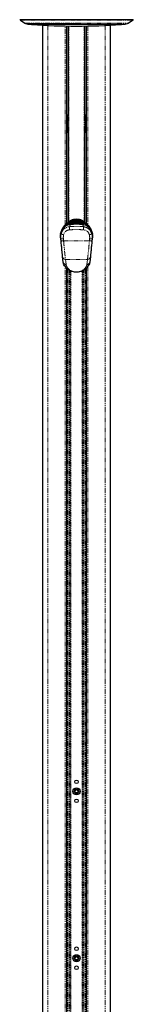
# Model space of a CAD drawing. Header units: millimetres. Extents: x 186 to 9508, y 327 to 8143.
# Tile 43 of 53: x 7436 to 7580, y 1571 to 2815. Entities that reach past the tile are written whole.
import ezdxf

# ---------------------------------------------------------------- set-up
doc = ezdxf.new("R2010")
doc.units = ezdxf.units.MM
doc.linetypes.add('PHANTOM', pattern=[12.7, 6.35, -1.27, 1.27, -1.27, 1.27, -1.27])

msp = doc.modelspace()

# ---------------------------------------------------------------- linework, layer by layer
at = {"color": 8, "linetype": 'PHANTOM', "lineweight": 18}
for p, q in [((7508.11, 2815.23), (7436.21, 2815.23)), ((7437.19, 2814.5), (7508.11, 2814.5)), ((7580.02, 2815.23), (7508.11, 2815.23)), ((7508.11, 2814.5), (7579.03, 2814.5)), ((7442.84, 2810.88), (7508.11, 2810.88)), ((7443.76, 2810.45), (7508.11, 2810.45)), ((7446.43, 2809.58), (7508.11, 2809.58)), ((7564.62, 2809.07), (7451.61, 2809.07)), ((7471.7, 2807.97), (7471.7, 702.12)), ((7493.65, 2555.75), (7493.65, 2807.31)), ((7495.86, 2695.03), (7495.86, 2807.27)), ((7497.59, 2559.18), (7497.59, 2807.25)), ((7498.59, 2807.24), (7498.59, 2559.83)), ((7508.11, 2810.88), (7573.38, 2810.88)), ((7508.11, 2810.45), (7572.46, 2810.45)), ((7508.11, 2809.58), (7569.8, 2809.58)), ((7517.64, 2559.83), (7517.64, 2807.24)), ((7518.64, 2807.25), (7518.64, 2559.18)), ((7520.36, 2807.27), (7520.36, 2695.03)), ((7522.58, 2807.31), (7522.58, 2555.75)), ((7544.53, 2807.97), (7544.53, 702.12)), ((7495.86, 2695.03), (7495.86, 2672.54)), ((7496.21, 2693.16), (7496.21, 2695.11)), ((7496.21, 2672.51), (7496.21, 2693.16)), ((7497.26, 2692.43), (7497.26, 2694.33)), ((7497.26, 2673.29), (7497.26, 2692.43)), ((7518.97, 2692.43), (7518.97, 2694.26)), ((7518.97, 2673.21), (7518.97, 2692.43)), ((7520.02, 2693.16), (7520.02, 2695.11)), ((7520.02, 2672.5), (7520.02, 2693.16)), ((7520.37, 2694.99), (7520.37, 2672.61)), ((7495.86, 2557.9), (7495.86, 2672.54)), ((7520.36, 2672.54), (7520.36, 2557.9)), ((7492.39, 2553.07), (7491.41, 2551.42)), ((7499.47, 2557.92), (7508.11, 2558.27)), ((7499.47, 2557.92), (7499.66, 2558.15)), ((7508.11, 2557.41), (7499.52, 2557.06)), ((7500.62, 2560.12), (7499.54, 2559.58)), ((7499.86, 2558.17), (7499.72, 2558.16)), ((7501.18, 2560.36), (7500.62, 2560.12)), ((7504.11, 2561.07), (7501.18, 2560.36)), ((7501.79, 2558.68), (7501.83, 2558.68)), ((7501.83, 2558.68), (7502.12, 2558.9)), ((7502.51, 2559.2), (7502.56, 2559.2)), ((7502.56, 2559.2), (7502.9, 2559.42)), ((7503.36, 2559.72), (7503.42, 2559.73)), ((7503.42, 2559.73), (7503.83, 2559.95)), ((7503.93, 2561.9), (7504.66, 2561.97)), ((7504.74, 2561.11), (7504.11, 2561.07)), ((7504.66, 2561.97), (7504.97, 2561.98)), ((7505, 2561.12), (7504.74, 2561.11)), ((7504.97, 2561.98), (7505.75, 2562.26)), ((7508.11, 2561.17), (7505, 2561.12)), ((7508.11, 2562.03), (7508.11, 2562.28)), ((7508.11, 2561.17), (7508.11, 2562.03)), ((7508.11, 2561.17), (7508.11, 2559.98)), ((7511.22, 2561.12), (7508.11, 2561.17)), ((7508.11, 2559.84), (7508.11, 2560.04)), ((7508.11, 2559.36), (7508.11, 2559.56)), ((7508.11, 2558.87), (7508.11, 2559.08)), ((7508.11, 2558.27), (7508.11, 2558.49)), ((7508.11, 2557.41), (7508.11, 2558.27)), ((7516.7, 2557.06), (7508.11, 2557.41)), ((7511.25, 2561.98), (7510.47, 2562.26)), ((7511.48, 2561.11), (7511.22, 2561.12)), ((7511.25, 2561.98), (7511.56, 2561.97)), ((7512.12, 2561.07), (7511.48, 2561.11)), ((7511.56, 2561.97), (7512.29, 2561.9)), ((7515.05, 2560.36), (7512.12, 2561.07)), ((7512.81, 2559.73), (7512.4, 2559.95)), ((7512.81, 2559.73), (7512.87, 2559.72)), ((7513.66, 2559.2), (7513.32, 2559.42)), ((7513.66, 2559.2), (7513.72, 2559.2)), ((7514.39, 2558.68), (7514.1, 2558.9)), ((7514.39, 2558.68), (7514.44, 2558.68)), ((7515.6, 2560.12), (7515.05, 2560.36)), ((7516.68, 2559.58), (7515.6, 2560.12)), ((7516.51, 2558.16), (7516.37, 2558.17)), ((7516.51, 2558.16), (7516.5, 2558.17)), ((7516.57, 2558.15), (7516.51, 2558.16)), ((7516.75, 2557.92), (7516.57, 2558.15)), ((7524.81, 2551.42), (7523.83, 2553.07)), ((7491.51, 2538.5), (7491.78, 2535.82)), ((7524.45, 2535.82), (7524.72, 2538.5)), ((7491.78, 2535.82), (7524.45, 2535.82)), ((7526.56, 2524.87), (7526.51, 2524.88)), ((7493.65, 702.12), (7493.65, 2503.48)), ((7494.25, 2512.33), (7521.98, 2512.33)), ((7494.87, 2505.99), (7495.57, 2503.73)), ((7520.65, 2503.73), (7521.35, 2505.99)), ((7522.58, 2503.55), (7522.58, 702.12)), ((7497.26, 995.87), (7497.26, 2499.78)), ((7498.67, 2498.82), (7498.67, 996.56)), ((7500.17, 996.69), (7500.17, 2497.98)), ((7500.88, 2497.64), (7500.88, 996.7)), ((7515.35, 996.7), (7515.35, 2497.63)), ((7516.06, 2497.99), (7516.06, 996.69)), ((7517.56, 996.57), (7517.56, 2498.81)), ((7518.97, 2499.79), (7518.97, 995.87))]:
    msp.add_line(p, q, dxfattribs=at)
at = {"color": 7, "linetype": 'Continuous', "lineweight": 25}
for p, q in [((7508.11, 2815.09), (7436.56, 2815.09)), ((7437.19, 2814.5), (7442.84, 2810.88)), ((7579.67, 2815.09), (7508.11, 2815.09)), ((7573.38, 2810.88), (7579.03, 2814.5)), ((7443.76, 2810.45), (7446.43, 2809.58)), ((7447.66, 2809.39), (7508.11, 2809.39)), ((7465.15, 2808.28), (7465.15, 702.12)), ((7495.79, 2557.84), (7495.79, 2807.28)), ((7497.36, 2807.25), (7497.36, 2693.66)), ((7508.11, 2809.39), (7568.56, 2809.39)), ((7518.86, 2693.66), (7518.86, 2807.25)), ((7520.43, 2807.28), (7520.43, 2557.84)), ((7551.07, 702.12), (7551.07, 2808.28)), ((7569.8, 2809.58), (7572.46, 2810.45)), ((7495.79, 2695.03), (7495.86, 2695.03)), ((7497.4, 2678.28), (7497.4, 2689.28)), ((7518.82, 2689.28), (7518.82, 2678.28)), ((7520.36, 2695.03), (7520.43, 2695.03)), ((7495.86, 2672.54), (7495.79, 2672.54)), ((7497.36, 2673.9), (7497.36, 2559.03)), ((7518.86, 2559.03), (7518.86, 2673.9)), ((7520.43, 2672.54), (7520.36, 2672.54)), ((7491.33, 2552.9), (7491.6, 2553.23)), ((7492.22, 2554.17), (7491.9, 2553.74)), ((7498.22, 2557.86), (7498.13, 2557.8)), ((7499.59, 2558.72), (7498.95, 2558.33)), ((7499.16, 2560.2), (7500.25, 2560.76)), ((7499.7, 2558.78), (7499.59, 2558.72)), ((7499.72, 2558.16), (7499.66, 2558.15)), ((7499.86, 2558.18), (7499.72, 2558.17)), ((7499.72, 2558.16), (7499.72, 2558.17)), ((7499.86, 2558.17), (7499.86, 2558.18)), ((7500.25, 2560.76), (7500.78, 2561.01)), ((7500.78, 2561.01), (7503.93, 2561.9)), ((7501.5, 2558.38), (7501.45, 2558.38)), ((7501.45, 2558.38), (7501.45, 2558.38)), ((7505.75, 2562.26), (7502.06, 2561.54)), ((7502.17, 2558.9), (7502.12, 2558.9)), ((7502.12, 2558.9), (7502.12, 2558.9)), ((7502.96, 2559.43), (7502.9, 2559.42)), ((7502.9, 2559.42), (7502.9, 2559.42)), ((7503.89, 2559.95), (7503.83, 2559.95)), ((7503.83, 2559.95), (7503.83, 2559.95)), ((7505.75, 2562.26), (7508.11, 2562.28)), ((7510.47, 2562.26), (7508.11, 2562.28)), ((7508.11, 2558.27), (7516.75, 2557.92)), ((7510.47, 2562.26), (7514.17, 2561.54)), ((7512.29, 2561.9), (7515.45, 2561.01)), ((7512.4, 2559.95), (7512.33, 2559.95)), ((7513.32, 2559.42), (7513.27, 2559.43)), ((7513.32, 2559.42), (7513.32, 2559.42)), ((7514.1, 2558.9), (7514.05, 2558.9)), ((7514.1, 2558.9), (7514.1, 2558.9)), ((7514.77, 2558.38), (7514.73, 2558.38)), ((7515.44, 2558.22), (7514.77, 2558.38)), ((7514.77, 2558.38), (7514.77, 2558.38)), ((7515.45, 2561.01), (7515.98, 2560.76)), ((7515.98, 2560.76), (7517.06, 2560.2)), ((7516.5, 2558.16), (7516.36, 2558.18)), ((7516.37, 2558.17), (7516.36, 2558.18)), ((7516.56, 2558.16), (7516.5, 2558.17)), ((7516.63, 2558.72), (7516.53, 2558.78)), ((7516.57, 2558.15), (7516.56, 2558.16)), ((7516.63, 2558.72), (7517.27, 2558.33)), ((7517.27, 2558.33), (7517.37, 2558.27)), ((7518.09, 2557.8), (7518, 2557.86)), ((7524, 2554.17), (7524.32, 2553.74)), ((7524.63, 2553.22), (7524.89, 2552.9)), ((7487.85, 2539.71), (7487.91, 2541.43)), ((7487.91, 2541.43), (7488, 2543.85)), ((7488.07, 2544.51), (7488, 2543.85)), ((7528.22, 2543.85), (7528.16, 2544.51)), ((7528.22, 2543.85), (7528.31, 2541.43)), ((7528.31, 2541.43), (7528.37, 2539.71)), ((7488.59, 2535.43), (7488.33, 2538.11)), ((7526.74, 2526.71), (7526.69, 2526.72)), ((7527.89, 2538.11), (7527.63, 2535.43)), ((7491.11, 2509.36), (7490.5, 2515.69)), ((7525.72, 2515.69), (7525.11, 2509.36)), ((7525.71, 2516.06), (7525.66, 2516.07)), ((7525.84, 2517.39), (7525.79, 2517.4)), ((7525.89, 2517.88), (7525.84, 2517.89)), ((7526, 2519.09), (7525.95, 2519.09)), ((7525.98, 2519.39), (7526.03, 2519.39)), ((7526.04, 2519.48), (7525.99, 2519.49)), ((7526.15, 2520.63), (7526.1, 2520.64)), ((7526.19, 2521), (7526.14, 2521)), ((7526.57, 2525.44), (7526.62, 2525.43)), ((7495.79, 702.12), (7495.79, 2501.07)), ((7496.11, 2500.74), (7495.79, 2500.74)), ((7520.43, 2500.74), (7520.14, 2500.74)), ((7520.43, 2500.99), (7520.43, 702.12))]:
    msp.add_line(p, q, dxfattribs=at)
at = {"color": 8, "linetype": 'PHANTOM', "lineweight": 18, "flags": 128}
for points in [[(7492.39, 2553.07), (7492.27, 2553.14), (7492.16, 2553.22), (7492.06, 2553.32), (7491.98, 2553.41), (7491.92, 2553.51), (7491.88, 2553.6), (7491.88, 2553.68), (7491.9, 2553.74)], [(7501.85, 2558.4), (7501.85, 2558.42), (7501.84, 2558.48), (7501.84, 2558.53), (7501.84, 2558.58), (7501.84, 2558.62), (7501.83, 2558.65), (7501.83, 2558.67), (7501.83, 2558.68)], [(7502.58, 2558.92), (7502.57, 2558.94), (7502.57, 2559), (7502.57, 2559.05), (7502.57, 2559.1), (7502.56, 2559.14), (7502.56, 2559.17), (7502.56, 2559.19), (7502.56, 2559.2)], [(7503.43, 2559.45), (7503.43, 2559.47), (7503.43, 2559.53), (7503.42, 2559.58), (7503.42, 2559.63), (7503.42, 2559.67), (7503.42, 2559.7), (7503.42, 2559.72), (7503.42, 2559.73)], [(7504.74, 2561.11), (7504.75, 2560.81), (7504.76, 2560.53), (7504.77, 2560.28), (7504.78, 2560.07), (7504.78, 2559.92)], [(7511.44, 2559.96), (7511.45, 2560.07), (7511.45, 2560.28), (7511.46, 2560.53), (7511.47, 2560.81), (7511.48, 2561.11)], [(7512.79, 2559.45), (7512.79, 2559.47), (7512.8, 2559.53), (7512.8, 2559.58), (7512.8, 2559.63), (7512.8, 2559.67), (7512.8, 2559.7), (7512.81, 2559.72), (7512.81, 2559.73)], [(7513.65, 2558.92), (7513.65, 2558.94), (7513.65, 2559), (7513.66, 2559.05), (7513.66, 2559.1), (7513.66, 2559.14), (7513.66, 2559.17), (7513.66, 2559.19), (7513.66, 2559.2)], [(7514.38, 2558.4), (7514.38, 2558.42), (7514.38, 2558.48), (7514.38, 2558.53), (7514.39, 2558.58), (7514.39, 2558.62), (7514.39, 2558.65), (7514.39, 2558.67), (7514.39, 2558.68)], [(7523.83, 2553.07), (7523.95, 2553.14), (7524.07, 2553.22), (7524.17, 2553.32), (7524.25, 2553.41), (7524.31, 2553.51), (7524.34, 2553.6), (7524.35, 2553.68), (7524.32, 2553.74)], [(7494.25, 2512.33), (7494.52, 2509.58), (7494.87, 2505.99)], [(7521.35, 2505.99), (7521.62, 2508.74), (7521.98, 2512.33)]]:
    msp.add_lwpolyline(points, dxfattribs=at)
at = {"color": 7, "linetype": 'Continuous', "lineweight": 25, "flags": 128}
for points in [[(7498.26, 2557.88), (7498.37, 2557.96), (7498.86, 2558.27)], [(7517.37, 2558.27), (7517.85, 2557.96), (7518.24, 2557.69)]]:
    msp.add_lwpolyline(points, dxfattribs=at)
at = {"color": 7, "linetype": 'Continuous', "lineweight": 25}
for centre, radius in [((7508.11, 1852.12), 2.25), ((7508.11, 1840.12), 4.5), ((7508.11, 1840.12), 2.92), ((7508.11, 1840.12), 2.07), ((7508.11, 1828.12), 2.25), ((7508.11, 1641.12), 2.25), ((7508.11, 1629.12), 4.5), ((7508.11, 1629.12), 2.92), ((7508.11, 1629.12), 2.07), ((7508.11, 1617.12), 2.25)]:
    msp.add_circle(centre, radius, dxfattribs=at)
for centre, radius, start, end in [((7436.56, 2815.59), 0.5, 225.48834, 270), ((7437.46, 2814.92), 0.5, 160.36024, 237.40392), ((7578.76, 2814.92), 0.5, 302.59608, 19.63976), ((7579.67, 2815.59), 0.5, 270, 314.51166), ((7445, 2814.25), 4, 237.40392, 252), ((7447.66, 2813.39), 4, 252, 270), ((7451.67, 2810.07), 1, 223.25303, 266.17378), ((7508.11, 3653.97), 846.78, 266.17378, 273.82622), ((7564.55, 2810.07), 1, 273.82622, 316.74697), ((7568.56, 2813.39), 4, 270, 288), ((7571.23, 2814.25), 4, 288, 302.59608), ((7501.61, 2559.61), 2, 113.96948, 150.2898), ((7508.11, 2544.99), 18, 66.03052, 113.96948), ((7514.61, 2559.61), 2, 29.4478, 66.03052), ((7488.45, 2539.69), 0.6, 178, 270), ((7527.77, 2539.69), 0.6, 270, 2)]:
    msp.add_arc(centre, radius, start, end, dxfattribs=at)
at = {"color": 8, "linetype": 'PHANTOM', "lineweight": 18}
for centre, radius, start, end in [((7493.87, 2556.56), 6.43, 27.97924, 34.47344), ((7506.39, 2557.89), 6.92, 179.77478, 186.90519), ((7547.4, 2586.58), 54.96, 209.43406, 210.29067), ((7497.66, 2558.81), 3.24, 23.81916, 36.98502), ((7423.09, 2528.84), 83.61, 21.36154, 21.97015), ((7499.18, 2559.58), 2.14, 21.25994, 41.86303), ((7499.96, 2560.61), 4.17, 6.30755, 18.04627), ((7452.96, 2559.56), 51.17, 0.38116, 1.68366), ((7494.54, 2560.56), 10.22, 3.08108, 7.90268), ((7319.18, 2555.5), 185.9, 1.73318, 1.9979), ((7697.04, 2555.5), 185.9, 178.0021, 178.26682), ((7521.69, 2560.56), 10.22, 172.09732, 176.91892), ((7567.62, 2559.47), 55.52, 178.35772, 179.51579), ((7516.26, 2560.61), 4.17, 161.95373, 173.69245), ((7517.04, 2559.58), 2.14, 138.13697, 158.74006), ((7591.66, 2529.43), 82.02, 158.02634, 158.66234), ((7518.57, 2558.81), 3.24, 143.01498, 156.18084), ((7469.55, 2586.17), 54.12, 329.67977, 330.57027), ((7522.36, 2556.56), 6.43, 145.52656, 152.02076), ((7509.83, 2557.89), 6.92, 353.09481, 0.22522), ((7488.42, 2541.45), 0.505, 181.78414, 254.23486), ((7488.54, 2543.92), 0.547, 187.10676, 275.93005), ((7488.63, 2544.52), 0.561, 181.40635, 273.12855), ((7494.38, 2501.5), 37.1, 94.44649, 99.3836), ((7494.88, 2560.23), 16.95, 248.73195, 259.67632), ((7521.35, 2560.23), 16.95, 280.32368, 291.26805), ((7521.84, 2501.5), 37.1, 80.6164, 85.55351), ((7527.6, 2544.52), 0.561, 266.87145, 358.59365), ((7527.68, 2543.92), 0.547, 264.06995, 352.89324), ((7527.8, 2541.45), 0.506, 285.18367, 358.18233), ((7494.92, 2509.83), 3.84, 187.04922, 269.22046), ((7495.44, 2507.37), 3.64, 209.2788, 272.09858), ((7520.79, 2507.37), 3.64, 267.90142, 330.7212), ((7521.3, 2509.83), 3.84, 270.77954, 352.95078)]:
    msp.add_arc(centre, radius, start, end, dxfattribs=at)
at = {"color": 7, "linetype": 'Continuous', "lineweight": 25}
for centre, start_param, end_param in [((7497.22, 2689.28), 4.712389, 5.3883518), ((7519.01, 2689.28), 0.8948335, 1.5707963), ((7497.22, 2678.28), 4.0364262, 4.712389), ((7519.01, 2678.28), 1.5707963, 2.2467591)]:
    msp.add_ellipse(centre, major_axis=(0, 7), ratio=0.0261859, start_param=start_param, end_param=end_param, dxfattribs=at)
for points, knots in [([(7495.86, 2695.03), (7496.01, 2695.02), (7496.3, 2695), (7496.68, 2694.87), (7497.03, 2694.64), (7497.3, 2694.24), (7497.34, 2693.87), (7497.36, 2693.66)], [0, 0, 0, 0, 0.1553142, 0.3103392, 0.4722408, 0.7027363, 1, 1, 1, 1]), ([(7518.86, 2693.66), (7518.89, 2693.9), (7518.93, 2694.29), (7519.25, 2694.69), (7519.63, 2694.92), (7520.03, 2695.02), (7520.28, 2695.03), (7520.36, 2695.03)], [0, 0, 0, 0, 0.33981114, 0.55095549, 0.72942124, 0.90878103, 1, 1, 1, 1]), ([(7497.36, 2673.9), (7497.34, 2673.67), (7497.29, 2673.28), (7496.97, 2672.88), (7496.59, 2672.65), (7496.2, 2672.55), (7495.95, 2672.54), (7495.86, 2672.54)], [0, 0, 0, 0, 0.3398111, 0.5509555, 0.7294212, 0.908781, 1, 1, 1, 1]), ([(7520.36, 2672.54), (7520.22, 2672.55), (7519.93, 2672.56), (7519.54, 2672.7), (7519.2, 2672.93), (7518.92, 2673.32), (7518.88, 2673.69), (7518.86, 2673.9)], [0, 0, 0, 0, 0.15531425, 0.31033921, 0.4722408, 0.70273629, 1, 1, 1, 1]), ([(7488.07, 2544.51), (7488.28, 2545.53), (7488.69, 2547.48), (7489.93, 2550.67), (7491.24, 2552.7), (7491.9, 2553.74)], [0, 0, 0, 0, 0.3490223, 0.6695796, 1, 1, 1, 1]), ([(7488.73, 2544.43), (7489.03, 2545.57), (7489.64, 2547.85), (7491.03, 2550.16), (7491.72, 2551.31)], [0, 0, 0, 0, 0.4994037, 1, 1, 1, 1]), ([(7500.68, 2556.38), (7499.4, 2556.16), (7496.83, 2555.73), (7493.71, 2553.78), (7492.33, 2552.07), (7491.72, 2551.31)], [0, 0, 0, 0, 0.3584231, 0.7169003, 1, 1, 1, 1]), ([(7499.66, 2558.15), (7498.55, 2557.96), (7496.35, 2557.58), (7493.81, 2556), (7492.69, 2554.71), (7492.22, 2554.17)], [0, 0, 0, 0, 0.3736007, 0.7409428, 1, 1, 1, 1]), ([(7493.22, 2555.23), (7493.57, 2555.68), (7494.52, 2556.92), (7496.55, 2558.59), (7498.29, 2559.66), (7499.16, 2560.2)], [0, 0, 0, 0, 0.21520119, 0.60382706, 1, 1, 1, 1]), ([(7502.9, 2559.42), (7502.43, 2559.38), (7501.6, 2559.3), (7500.31, 2558.94), (7499.2, 2558.48), (7498.49, 2558.03), (7498.22, 2557.86)], [0, 0, 0, 0, 0.28492587, 0.49610023, 0.80713016, 1, 1, 1, 1]), ([(7498.26, 2557.82), (7498.47, 2557.96), (7498.98, 2558.3), (7500.03, 2558.72), (7501.23, 2559.08), (7502.13, 2559.16), (7502.51, 2559.2)], [0, 0, 0, 0, 0.17113, 0.4045141, 0.745288, 1, 1, 1, 1]), ([(7502.12, 2558.9), (7502.05, 2558.89), (7501.48, 2558.86), (7500.56, 2558.71), (7499.51, 2558.36), (7498.86, 2558.12), (7498.57, 2557.93), (7498.5, 2557.88)], [0, 0, 0, 0, 0.05454808, 0.45408491, 0.73242528, 0.93278074, 1, 1, 1, 1]), ([(7498.78, 2557.94), (7498.82, 2557.96), (7499.17, 2558.13), (7500.03, 2558.41), (7501.01, 2558.61), (7501.65, 2558.67), (7501.79, 2558.68)], [0, 0, 0, 0, 0.0422263, 0.3815991, 0.8676877, 1, 1, 1, 1]), ([(7498.86, 2558.27), (7498.86, 2558.28), (7498.89, 2558.29), (7498.92, 2558.31), (7498.95, 2558.33)], [0, 0, 0, 0, 0.0093997, 1, 1, 1, 1]), ([(7498.95, 2558.33), (7499.16, 2558.46), (7499.82, 2558.85), (7501.19, 2559.41), (7502.48, 2559.67), (7503.27, 2559.72), (7503.36, 2559.72)], [0, 0, 0, 0, 0.1603846, 0.4901531, 0.9447345, 1, 1, 1, 1]), ([(7503.83, 2559.95), (7503.82, 2559.95), (7503.11, 2559.92), (7501.66, 2559.71), (7500.36, 2559.09), (7499.7, 2558.78)], [0, 0, 0, 0, 0.0028118, 0.4941324, 1, 1, 1, 1]), ([(7508.11, 2558.49), (7507.23, 2558.48), (7504.47, 2558.46), (7501.72, 2558.29), (7499.86, 2558.17)], [0, 0, 0, 0, 0.3212502, 1, 1, 1, 1]), ([(7501.45, 2558.38), (7501.29, 2558.36), (7500.91, 2558.34), (7500.53, 2558.25), (7500.31, 2558.2)], [0, 0, 0, 0, 0.4153712, 1, 1, 1, 1]), ([(7515.54, 2556.38), (7513.07, 2556.52), (7508.12, 2556.79), (7503.17, 2556.52), (7500.68, 2556.38)], [0, 0, 0, 0, 0.498544, 1, 1, 1, 1]), ([(7502.06, 2561.54), (7502.04, 2561.53), (7501.58, 2561.36), (7501.17, 2561.18), (7500.78, 2561.01)], [0, 0, 0, 0, 0.0503496, 1, 1, 1, 1]), ([(7508.11, 2558.59), (7508.01, 2558.59), (7507.25, 2558.59), (7506.14, 2558.58), (7504.47, 2558.53), (7503.03, 2558.47), (7501.93, 2558.41), (7501.5, 2558.38)], [0, 0, 0, 0, 0.04474996, 0.3480765, 0.49973442, 0.80312021, 1, 1, 1, 1]), ([(7508.11, 2559.08), (7507.46, 2559.07), (7506.47, 2559.07), (7504.81, 2559.03), (7503.48, 2558.97), (7502.49, 2558.92), (7502.17, 2558.9)], [0, 0, 0, 0, 0.33089484, 0.49978668, 0.83771382, 1, 1, 1, 1]), ([(7508.11, 2559.56), (7507.59, 2559.55), (7506.73, 2559.55), (7505.15, 2559.52), (7503.96, 2559.48), (7503.1, 2559.43), (7502.96, 2559.43)], [0, 0, 0, 0, 0.3052025, 0.4998424, 0.916458, 1, 1, 1, 1]), ([(7508.11, 2560.04), (7508.08, 2560.04), (7507.38, 2560.04), (7505.97, 2560.02), (7504.6, 2559.98), (7503.89, 2559.95)], [0, 0, 0, 0, 0.0240334, 0.4998952, 1, 1, 1, 1]), ([(7512.33, 2559.95), (7512.3, 2559.95), (7511.59, 2559.98), (7510.19, 2560.03), (7508.82, 2560.03), (7508.11, 2560.04)], [0, 0, 0, 0, 0.0242443, 0.500106, 1, 1, 1, 1]), ([(7513.27, 2559.43), (7512.74, 2559.45), (7511.88, 2559.49), (7510.31, 2559.54), (7509.11, 2559.56), (7508.25, 2559.56), (7508.11, 2559.56)], [0, 0, 0, 0, 0.3055217, 0.5001616, 0.9170821, 1, 1, 1, 1]), ([(7514.05, 2558.9), (7513.4, 2558.94), (7512.41, 2558.99), (7510.75, 2559.04), (7509.42, 2559.07), (7508.43, 2559.07), (7508.11, 2559.08)], [0, 0, 0, 0, 0.3313219, 0.5002136, 0.8381408, 1, 1, 1, 1]), ([(7514.73, 2558.38), (7514.63, 2558.38), (7513.86, 2558.43), (7512.76, 2558.49), (7511.09, 2558.55), (7509.65, 2558.59), (7508.55, 2558.59), (7508.11, 2558.59)], [0, 0, 0, 0, 0.0452828, 0.3486086, 0.5002663, 0.8036521, 1, 1, 1, 1]), ([(7516.37, 2558.17), (7514.5, 2558.29), (7511.75, 2558.46), (7509, 2558.48), (7508.11, 2558.49)], [0, 0, 0, 0, 0.6787498, 1, 1, 1, 1]), ([(7516.53, 2558.78), (7516.5, 2558.79), (7515.86, 2559.15), (7514.51, 2559.72), (7513.1, 2559.87), (7512.4, 2559.95)], [0, 0, 0, 0, 0.0182673, 0.5094085, 1, 1, 1, 1]), ([(7512.87, 2559.72), (7512.96, 2559.72), (7513.76, 2559.67), (7515.05, 2559.4), (7516.41, 2558.84), (7517.07, 2558.46), (7517.27, 2558.33)], [0, 0, 0, 0, 0.0581112, 0.5134808, 0.8432452, 1, 1, 1, 1]), ([(7518, 2557.86), (7517.58, 2558.11), (7516.86, 2558.56), (7515.59, 2559.05), (7514.45, 2559.33), (7513.63, 2559.4), (7513.32, 2559.42)], [0, 0, 0, 0, 0.2961462, 0.5072997, 0.8165267, 1, 1, 1, 1]), ([(7513.72, 2559.2), (7513.76, 2559.2), (7514.31, 2559.16), (7515.21, 2559.02), (7516.52, 2558.61), (7517.42, 2558.21), (7517.94, 2557.87), (7518.03, 2557.81)], [0, 0, 0, 0, 0.0289119, 0.36082, 0.5912957, 0.9298582, 1, 1, 1, 1]), ([(7517.86, 2557.83), (7517.83, 2557.85), (7517.5, 2558.07), (7516.65, 2558.39), (7515.43, 2558.77), (7514.51, 2558.86), (7514.1, 2558.9)], [0, 0, 0, 0, 0.0288561, 0.2970963, 0.6874907, 1, 1, 1, 1]), ([(7514.17, 2561.54), (7514.19, 2561.53), (7514.65, 2561.36), (7515.06, 2561.18), (7515.45, 2561.01)], [0, 0, 0, 0, 0.0503496, 1, 1, 1, 1]), ([(7514.44, 2558.68), (7514.58, 2558.67), (7515.22, 2558.61), (7516.2, 2558.41), (7517.05, 2558.13), (7517.41, 2557.96), (7517.45, 2557.94)], [0, 0, 0, 0, 0.13403139, 0.62000335, 0.95930394, 1, 1, 1, 1]), ([(7524.5, 2551.31), (7523.72, 2552.25), (7522.16, 2554.12), (7518.9, 2555.87), (7516.59, 2556.22), (7515.54, 2556.38)], [0, 0, 0, 0, 0.3533519, 0.7072154, 1, 1, 1, 1]), ([(7524, 2554.17), (7523.54, 2554.71), (7522.42, 2556), (7519.87, 2557.58), (7517.68, 2557.96), (7516.57, 2558.15)], [0, 0, 0, 0, 0.2590572, 0.6263993, 1, 1, 1, 1]), ([(7516.84, 2553.67), (7517.88, 2553.5), (7520.24, 2553.13), (7523.49, 2551.23), (7526.24, 2548.24), (7527.08, 2545.7), (7527.49, 2544.43)], [0, 0, 0, 0, 0.208695, 0.473319, 0.7365926, 1, 1, 1, 1]), ([(7517.06, 2560.2), (7517.92, 2559.67), (7519.66, 2558.6), (7521.69, 2556.94), (7522.66, 2555.68), (7523, 2555.23)], [0, 0, 0, 0, 0.3886253, 0.7847988, 1, 1, 1, 1]), ([(7524.32, 2553.74), (7524.97, 2552.74), (7526.28, 2550.7), (7527.53, 2547.51), (7527.95, 2545.53), (7528.16, 2544.51)], [0, 0, 0, 0, 0.3202202, 0.6509795, 1, 1, 1, 1]), ([(7524.5, 2551.31), (7525.2, 2550.16), (7526.59, 2547.85), (7527.19, 2545.57), (7527.49, 2544.43)], [0, 0, 0, 0, 0.499285, 1, 1, 1, 1]), ([(7488.33, 2538.11), (7488.27, 2539.16), (7488.15, 2541.28), (7488.54, 2543.37), (7488.73, 2544.43)], [0, 0, 0, 0, 0.493479, 1, 1, 1, 1]), ([(7527.49, 2544.43), (7527.68, 2543.4), (7528.07, 2541.31), (7527.95, 2539.19), (7527.89, 2538.11)], [0, 0, 0, 0, 0.4934862, 1, 1, 1, 1]), ([(7490.5, 2515.69), (7490.46, 2516.1), (7490.38, 2516.93), (7490.21, 2518.72), (7490, 2520.86), (7489.76, 2523.34), (7489.49, 2526.12), (7489.2, 2529.11), (7488.9, 2532.24), (7488.69, 2534.37), (7488.59, 2535.43)], [0, 0, 0, 0, 0.1244049, 0.2494742, 0.373855, 0.4989891, 0.6233869, 0.7492229, 0.8747008, 1, 1, 1, 1]), ([(7527.63, 2535.43), (7527.53, 2534.37), (7527.32, 2532.23), (7527.02, 2529.09), (7526.73, 2526.09), (7526.46, 2523.32), (7526.22, 2520.83), (7526.01, 2518.7), (7525.84, 2516.92), (7525.76, 2516.1), (7525.72, 2515.69)], [0, 0, 0, 0, 0.12587, 0.2521792, 0.3773137, 0.5026874, 0.6269191, 0.7518759, 0.87635, 1, 1, 1, 1]), ([(7492.26, 2505.59), (7491.97, 2506.21), (7491.38, 2507.46), (7491.2, 2508.72), (7491.11, 2509.36)], [0, 0, 0, 0, 0.4966175, 1, 1, 1, 1]), ([(7523.97, 2505.59), (7523.33, 2504.54), (7522.37, 2502.96), (7520.43, 2500.92), (7518.82, 2499.59), (7517.11, 2498.48), (7515.17, 2497.49), (7512.84, 2496.67), (7510.21, 2496.18), (7507.83, 2496.07), (7505.37, 2496.26), (7503.11, 2496.77), (7501.13, 2497.48), (7499.41, 2498.31), (7497.82, 2499.3), (7495.87, 2500.82), (7493.86, 2502.92), (7492.81, 2504.68), (7492.26, 2505.59)], [0, 0, 0, 0, 0.130736, 0.1973415, 0.2645496, 0.3103895, 0.3568199, 0.4199328, 0.465352, 0.5048121, 0.544104, 0.5954497, 0.6362475, 0.6780309, 0.728876, 0.7803446, 0.8861462, 1, 1, 1, 1]), ([(7525.11, 2509.36), (7525.02, 2508.73), (7524.84, 2507.47), (7524.26, 2506.22), (7523.97, 2505.59)], [0, 0, 0, 0, 0.4969507, 1, 1, 1, 1])]:
    msp.add_open_spline(points, degree=3, knots=knots, dxfattribs=at)
at = {"color": 8, "linetype": 'PHANTOM', "lineweight": 18}
for points, knots in [([(7488.73, 2544.43), (7489.02, 2545.39), (7489.5, 2546.99), (7490.76, 2548.97), (7492.1, 2550.48), (7493.68, 2551.75), (7495.46, 2552.72), (7497.37, 2553.4), (7498.71, 2553.58), (7499.38, 2553.67)], [0, 0, 0, 0, 0.1964613, 0.3301519, 0.4638456, 0.5979341, 0.7320251, 0.8660123, 1, 1, 1, 1]), ([(7491.9, 2553.74), (7492.43, 2554.37), (7493.6, 2555.76), (7496.24, 2557.36), (7498.39, 2557.73), (7499.47, 2557.92)], [0, 0, 0, 0, 0.2915674, 0.6455303, 1, 1, 1, 1]), ([(7499.52, 2557.06), (7498.5, 2556.88), (7496.46, 2556.53), (7493.98, 2554.99), (7492.89, 2553.67), (7492.39, 2553.07)], [0, 0, 0, 0, 0.35255323, 0.70637089, 1, 1, 1, 1]), ([(7499.54, 2559.58), (7498.51, 2559), (7497.33, 2558.33), (7496.35, 2557.39), (7496.22, 2557.27)], [0, 0, 0, 0, 0.8671362, 1, 1, 1, 1]), ([(7500.68, 2556.38), (7500.38, 2555.92), (7499.77, 2555.01), (7499.51, 2554.11), (7499.38, 2553.67)], [0, 0, 0, 0, 0.4998528, 1, 1, 1, 1]), ([(7499.38, 2553.67), (7502.28, 2553.84), (7508.1, 2554.18), (7513.92, 2553.84), (7516.84, 2553.67)], [0, 0, 0, 0, 0.4976848, 1, 1, 1, 1]), ([(7501.81, 2558.36), (7501.81, 2558.38), (7501.8, 2558.45), (7501.79, 2558.56), (7501.79, 2558.65), (7501.79, 2558.67), (7501.79, 2558.68)], [0, 0, 0, 0, 0.1610312, 0.4406875, 0.7203437, 1, 1, 1, 1]), ([(7501.83, 2558.68), (7501.87, 2558.68), (7502.57, 2558.73), (7503.61, 2558.78), (7505.28, 2558.84), (7506.67, 2558.87), (7507.73, 2558.87), (7508.11, 2558.87)], [0, 0, 0, 0, 0.01739152, 0.3369317, 0.4966963, 0.81629955, 1, 1, 1, 1]), ([(7502.53, 2558.88), (7502.52, 2558.91), (7502.52, 2558.98), (7502.51, 2559.08), (7502.51, 2559.17), (7502.51, 2559.19), (7502.51, 2559.2)], [0, 0, 0, 0, 0.1610117, 0.4406745, 0.7203372, 1, 1, 1, 1]), ([(7502.56, 2559.2), (7503.14, 2559.23), (7504.06, 2559.28), (7505.7, 2559.33), (7506.96, 2559.35), (7507.9, 2559.36), (7508.11, 2559.36)], [0, 0, 0, 0, 0.3148294, 0.4955713, 0.8847848, 1, 1, 1, 1]), ([(7503.37, 2559.4), (7503.37, 2559.43), (7503.37, 2559.5), (7503.36, 2559.61), (7503.36, 2559.7), (7503.36, 2559.72), (7503.36, 2559.72)], [0, 0, 0, 0, 0.1609808, 0.4406539, 0.7203269, 1, 1, 1, 1]), ([(7503.42, 2559.73), (7503.52, 2559.73), (7504.29, 2559.77), (7505.73, 2559.82), (7507.2, 2559.84), (7507.99, 2559.84), (7508.11, 2559.84)], [0, 0, 0, 0, 0.0660999, 0.4936868, 0.9212732, 1, 1, 1, 1]), ([(7504.97, 2561.98), (7505.45, 2561.99), (7506.5, 2562.02), (7507.55, 2562.03), (7508.11, 2562.03)], [0, 0, 0, 0, 0.4584832, 1, 1, 1, 1]), ([(7508.11, 2562.03), (7508.68, 2562.03), (7509.73, 2562.02), (7510.77, 2561.99), (7511.25, 2561.98)], [0, 0, 0, 0, 0.5415168, 1, 1, 1, 1]), ([(7508.11, 2559.84), (7508.24, 2559.84), (7509.03, 2559.84), (7510.49, 2559.82), (7511.93, 2559.77), (7512.7, 2559.73), (7512.81, 2559.73)], [0, 0, 0, 0, 0.0787277, 0.5063132, 0.9338993, 1, 1, 1, 1]), ([(7508.11, 2559.52), (7508.11, 2559.54), (7508.11, 2559.61), (7508.11, 2559.72), (7508.11, 2559.81), (7508.11, 2559.83), (7508.11, 2559.84)], [0, 0, 0, 0, 0.1610925, 0.4407283, 0.7203642, 1, 1, 1, 1]), ([(7508.11, 2559.36), (7508.71, 2559.35), (7509.65, 2559.35), (7511.3, 2559.31), (7512.55, 2559.26), (7513.47, 2559.21), (7513.66, 2559.2)], [0, 0, 0, 0, 0.32368977, 0.50443147, 0.89353098, 1, 1, 1, 1]), ([(7508.11, 2559.03), (7508.11, 2559.06), (7508.11, 2559.13), (7508.11, 2559.24), (7508.11, 2559.33), (7508.11, 2559.35), (7508.11, 2559.36)], [0, 0, 0, 0, 0.1610925, 0.4407283, 0.7203642, 1, 1, 1, 1]), ([(7508.11, 2558.87), (7508.16, 2558.87), (7508.88, 2558.87), (7509.94, 2558.86), (7511.61, 2558.82), (7512.98, 2558.76), (7514.02, 2558.7), (7514.39, 2558.68)], [0, 0, 0, 0, 0.02399941, 0.34353953, 0.50330399, 0.82290666, 1, 1, 1, 1]), ([(7508.11, 2558.55), (7508.11, 2558.58), (7508.11, 2558.65), (7508.11, 2558.76), (7508.11, 2558.85), (7508.11, 2558.87), (7508.11, 2558.87)], [0, 0, 0, 0, 0.1610925, 0.4407283, 0.7203642, 1, 1, 1, 1]), ([(7508.11, 2558.07), (7508.11, 2558.1), (7508.11, 2558.17), (7508.11, 2558.27), (7508.11, 2558.37), (7508.11, 2558.38), (7508.11, 2558.39)], [0, 0, 0, 0, 0.1610925, 0.4407283, 0.7203642, 1, 1, 1, 1]), ([(7512.85, 2559.4), (7512.85, 2559.43), (7512.86, 2559.5), (7512.86, 2559.61), (7512.87, 2559.7), (7512.87, 2559.72), (7512.87, 2559.72)], [0, 0, 0, 0, 0.1609661, 0.440644, 0.720322, 1, 1, 1, 1]), ([(7513.7, 2558.88), (7513.7, 2558.91), (7513.7, 2558.98), (7513.71, 2559.08), (7513.72, 2559.17), (7513.72, 2559.19), (7513.72, 2559.2)], [0, 0, 0, 0, 0.1610008, 0.4406672, 0.7203336, 1, 1, 1, 1]), ([(7514.42, 2558.36), (7514.42, 2558.38), (7514.42, 2558.45), (7514.43, 2558.56), (7514.44, 2558.65), (7514.44, 2558.67), (7514.44, 2558.68)], [0, 0, 0, 0, 0.1610229, 0.4406819, 0.720341, 1, 1, 1, 1]), ([(7516.84, 2553.67), (7516.71, 2554.11), (7516.45, 2555.01), (7515.84, 2555.92), (7515.54, 2556.38)], [0, 0, 0, 0, 0.4998774, 1, 1, 1, 1]), ([(7519.95, 2557.3), (7519.78, 2557.45), (7518.81, 2558.37), (7517.65, 2559.03), (7516.68, 2559.58)], [0, 0, 0, 0, 0.1731739, 1, 1, 1, 1]), ([(7523.83, 2553.07), (7523.34, 2553.67), (7522.24, 2554.99), (7519.76, 2556.53), (7517.72, 2556.88), (7516.7, 2557.06)], [0, 0, 0, 0, 0.2942151, 0.6477386, 1, 1, 1, 1]), ([(7516.75, 2557.92), (7517.83, 2557.73), (7519.99, 2557.36), (7522.62, 2555.76), (7523.79, 2554.37), (7524.32, 2553.74)], [0, 0, 0, 0, 0.3541768, 0.7078485, 1, 1, 1, 1]), ([(7491.84, 2543.55), (7491.68, 2542.73), (7491.36, 2541.06), (7491.46, 2539.36), (7491.51, 2538.5)], [0, 0, 0, 0, 0.4927208, 1, 1, 1, 1]), ([(7499.3, 2549.7), (7498.37, 2549.54), (7496.51, 2549.23), (7494.15, 2547.68), (7492.53, 2545.7), (7492.04, 2544.19), (7491.84, 2543.55)], [0, 0, 0, 0, 0.2730741, 0.5429904, 0.8074477, 1, 1, 1, 1]), ([(7516.92, 2549.7), (7513.97, 2549.86), (7508.1, 2550.19), (7502.22, 2549.86), (7499.3, 2549.7)], [0, 0, 0, 0, 0.5022985, 1, 1, 1, 1]), ([(7524.38, 2543.55), (7524.09, 2544.4), (7523.49, 2546.11), (7521.56, 2548.09), (7519.29, 2549.35), (7517.65, 2549.59), (7516.92, 2549.7)], [0, 0, 0, 0, 0.2578172, 0.5195248, 0.7870051, 1, 1, 1, 1]), ([(7524.72, 2538.5), (7524.77, 2539.33), (7524.87, 2541.03), (7524.55, 2542.71), (7524.38, 2543.55)], [0, 0, 0, 0, 0.49269216, 1, 1, 1, 1]), ([(7491.78, 2535.82), (7491.89, 2534.55), (7492.11, 2532.03), (7492.45, 2528.31), (7492.8, 2524.76), (7493.14, 2521.45), (7493.46, 2518.49), (7493.76, 2515.94), (7494.03, 2513.8), (7494.17, 2512.82), (7494.25, 2512.33)], [0, 0, 0, 0, 0.1250783, 0.2499562, 0.3753485, 0.5000016, 0.625552, 0.7498961, 0.8749898, 1, 1, 1, 1]), ([(7521.98, 2512.33), (7522.05, 2512.81), (7522.2, 2513.79), (7522.46, 2515.92), (7522.76, 2518.46), (7523.08, 2521.43), (7523.42, 2524.73), (7523.77, 2528.29), (7524.12, 2532.01), (7524.34, 2534.55), (7524.45, 2535.82)], [0, 0, 0, 0, 0.12425391, 0.24875483, 0.3736733, 0.49831154, 0.62395186, 0.7486485, 0.87435326, 1, 1, 1, 1]), ([(7490.5, 2515.69), (7490.59, 2515.27), (7490.77, 2514.39), (7491.64, 2513.29), (7492.85, 2512.52), (7493.79, 2512.39), (7494.25, 2512.33)], [0, 0, 0, 0, 0.24193396, 0.5, 0.75806604, 1, 1, 1, 1]), ([(7525.72, 2515.69), (7525.64, 2515.27), (7525.46, 2514.39), (7524.58, 2513.29), (7523.37, 2512.52), (7522.43, 2512.39), (7521.98, 2512.33)], [0, 0, 0, 0, 0.241934, 0.5, 0.758066, 1, 1, 1, 1]), ([(7495.57, 2503.73), (7496, 2503.02), (7496.83, 2501.68), (7498.65, 2499.75), (7500.64, 2498.36), (7502.56, 2497.43), (7504.11, 2496.88), (7505.91, 2496.47), (7507.89, 2496.32), (7509.8, 2496.41), (7511.9, 2496.8), (7513.72, 2497.44), (7515.24, 2498.21), (7516.78, 2499.19), (7518.32, 2500.49), (7519.7, 2502.1), (7520.33, 2503.19), (7520.65, 2503.73)], [0, 0, 0, 0, 0.120044, 0.2271718, 0.3338359, 0.3739226, 0.4139052, 0.4609803, 0.4957187, 0.5304593, 0.571625, 0.6316941, 0.6777421, 0.7238544, 0.8156716, 0.9078708, 1, 1, 1, 1])]:
    msp.add_open_spline(points, degree=3, knots=knots, dxfattribs=at)
for points in [[(7499.3, 2549.7), (7499.27, 2550.19), (7499.2, 2551.17), (7499.19, 2552.43), (7499.25, 2553.37), (7499.34, 2553.57), (7499.38, 2553.67)], [(7516.92, 2549.7), (7516.96, 2550.19), (7517.02, 2551.17), (7517.03, 2552.43), (7516.98, 2553.37), (7516.89, 2553.57), (7516.84, 2553.67)], [(7491.78, 2535.82), (7491.34, 2535.77), (7490.47, 2535.68), (7489.43, 2535.57), (7488.73, 2535.47), (7488.64, 2535.45), (7488.59, 2535.43)], [(7527.63, 2535.43), (7527.59, 2535.45), (7527.5, 2535.47), (7526.79, 2535.57), (7525.76, 2535.68), (7524.88, 2535.77), (7524.45, 2535.82)]]:
    msp.add_open_spline(points, degree=3, dxfattribs=at)

doc.saveas('drawing.dxf')
